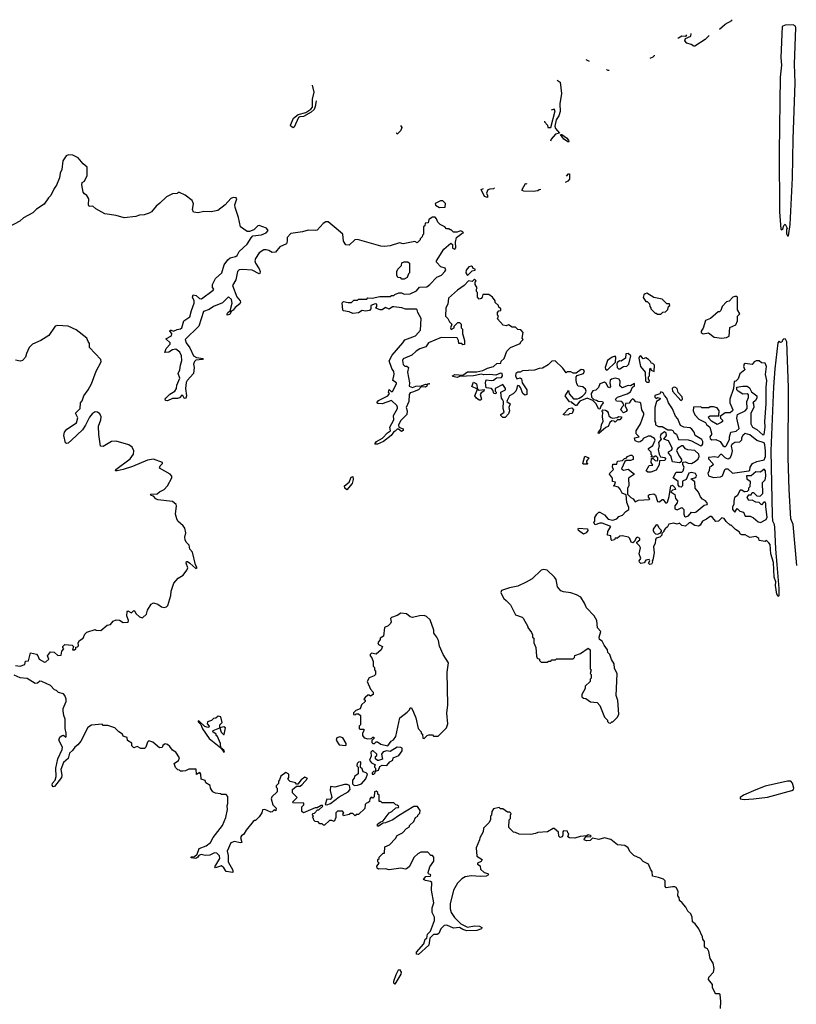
# Model space of a CAD drawing. Extents: x 2219101 to 2444320, y 201258 to 358766.
# Tile 210 of 256: x 2310352 to 2316981, y 345880 to 354284. Entities that reach past the tile are written whole.
import ezdxf

# ---------------------------------------------------------------- set-up
doc = ezdxf.new("R2010")
doc.units = 0

msp = doc.modelspace()

# ---------------------------------------------------------------- linework, layer by layer
at = {"layer": '0CON10XD'}
for points in [[(2316428.4, 354284.3), (2316426.4, 354275), (2316371.4, 354242), (2316369.6, 354240.4), (2316324.9, 354201.6)], [(2316915, 352440), (2316928.8, 352535), (2316947.5, 352935), (2316952.5, 353265), (2316971.5, 353745), (2316965.3, 353905), (2316978.1, 354215), (2316975, 354228.5), (2316955, 354241), (2316885, 354238.5), (2316859.4, 354225), (2316849.8, 353960.2), (2316853.1, 353895), (2316843.1, 353795), (2316833.5, 353155), (2316836.2, 352645), (2316850, 352495), (2316855, 352490), (2316865, 352500), (2316873, 352527), (2316885, 352540), (2316902.5, 352505), (2316897.5, 352495), (2316898.3, 352458.3), (2316905, 352440), (2316915, 352440)], [(2316043.5, 354155.5), (2316035, 354140), (2316005, 354142.5), (2315975, 354126.2), (2315969.5, 354126.8)], [(2316238.2, 354148.9), (2316203.5, 354115), (2316115, 354058.9), (2316105, 354057.1), (2316082.4, 354072.4), (2316045, 354084.5), (2316030, 354105), (2316036.1, 354123.9), (2316081.2, 354145), (2316082.8, 354167)], [(2315767, 353981.9), (2315766.7, 353975), (2315755.7, 353965), (2315729.2, 353953.7)], [(2315215.3, 353926.8), (2315197.7, 353935.6), (2315186.3, 353941.8)], [(2315382.2, 353849.6), (2315380.1, 353849.6), (2315375, 353849.5), (2315362.5, 353855), (2315360.9, 353858.4)], [(2314938.2, 353768.7), (2314965, 353750), (2314976.4, 353653.6), (2314962.5, 353565), (2314965, 353500), (2314954.6, 353465), (2314931.7, 353428.3), (2314919.1, 353375), (2314926.6, 353356.6), (2314960, 353315), (2314925, 353306.7), (2314887.5, 353265), (2314883, 353248.6)], [(2312883.1, 353593.1), (2312875, 353542.5), (2312865, 353516.7), (2312841.2, 353495), (2312775, 353458.8), (2312743.6, 353456.4), (2312730.5, 353449.5), (2312693.6, 353366.4), (2312685, 353361.2), (2312666.2, 353375), (2312662.9, 353385), (2312688.8, 353445), (2312730, 353475), (2312795, 353493.3), (2312838.3, 353521.7), (2312851.7, 353538.3), (2312851.9, 353605), (2312866.7, 353665), (2312850.3, 353724.6)], [(2314832, 353418.1), (2314831.8, 353412.1), (2314857.5, 353385), (2314860, 353365), (2314885.9, 353364.1), (2314922, 353505), (2314915, 353520), (2314888.5, 353511.2)], [(2313603.5, 353381.1), (2313612.5, 353365), (2313610, 353355), (2313601.2, 353335), (2313575, 353307.5), (2313567.2, 353319.9)], [(2315035, 353240), (2314997.5, 353265), (2314967.5, 353305), (2314978.8, 353305), (2315018.9, 353275), (2315035.5, 353255), (2315040, 353245), (2315035, 353240)], [(2313528, 351308), (2313506.1, 351373.9), (2313530, 351420), (2313622.9, 351525), (2313638.5, 351551.5), (2313731.2, 351585), (2313774.3, 351635), (2313780, 351735), (2313750, 351785), (2313745, 351806.7), (2313735, 351814), (2313645, 351813.8), (2313615, 351823.8), (2313545, 351833.3), (2313535, 351833.3), (2313505, 351812.5), (2313475, 351827.5), (2313445, 351807.5), (2313428.3, 351808.3), (2313391.7, 351821.7), (2313400, 351835), (2313400, 351855), (2313385, 351860), (2313350, 351845), (2313350, 351815), (2313337, 351803), (2313305, 351797.5), (2313275, 351802.5), (2313245, 351783.3), (2313195, 351776.7), (2313165, 351790), (2313115, 351800), (2313110, 351805), (2313103.3, 351866.7), (2313115, 351880), (2313155, 351870), (2313185, 351870), (2313205, 351890), (2313235, 351890), (2313245, 351900), (2313315, 351900), (2313325, 351910), (2313361.7, 351908.3), (2313425, 351922.5), (2313515, 351922.5), (2313525, 351930), (2313545, 351930), (2313555, 351940), (2313588.3, 351951.7), (2313611.7, 351951.7), (2313635, 351942.5), (2313685, 351943.3), (2313738.8, 351971.2), (2313765, 352000.8), (2313826, 352005), (2313854.2, 352025), (2313913.6, 352086.4), (2313952, 352105), (2313982, 352135), (2313988, 352148), (2313985, 352162.5), (2313946.1, 352176.1), (2313910, 352215), (2313910, 352225), (2313973.6, 352326.4), (2314033, 352377), (2314046.4, 352366.4), (2314047.5, 352335), (2314066.7, 352325), (2314073.6, 352336.4), (2314071.2, 352385), (2314080, 352425), (2314125, 352460), (2314140, 352465), (2314127, 352477), (2314115, 352482.5), (2314085, 352470), (2314055, 352470), (2314035, 352490), (2314025, 352490), (2314015, 352500), (2313995, 352500), (2313980, 352515), (2313940, 352535), (2313920, 352555), (2313910, 352585), (2313898.3, 352598.3), (2313875, 352600), (2313845, 352580), (2313838.3, 352551.7), (2313811.7, 352548.3), (2313810, 352525), (2313800, 352515), (2313800, 352455), (2313790, 352445), (2313788.3, 352431.7), (2313770, 352415), (2313770, 352405), (2313745, 352380), (2313725, 352390), (2313625, 352372.5), (2313595, 352380), (2313515, 352353.8), (2313465, 352348.6), (2313435, 352352), (2313235, 352408.9), (2313213.8, 352405), (2313165, 352360), (2313135, 352362.5), (2313116.7, 352395), (2313111.2, 352455), (2313052.7, 352502.7), (2312985, 352559.2), (2312965, 352560), (2312941.2, 352545), (2312891.7, 352488.3), (2312875, 352483.8), (2312815, 352487.5), (2312767.3, 352472.7), (2312665, 352459.4), (2312635.6, 352425), (2312636.5, 352393.5), (2312628.6, 352371.4), (2312573.1, 352345), (2312535, 352300.4), (2312507.3, 352297.3), (2312478.8, 352315), (2312455, 352320.6), (2312435, 352318.6), (2312396.2, 352295), (2312365, 352246), (2312360.5, 352225), (2312365.8, 352205), (2312396.6, 352156.6), (2312404.2, 352135), (2312400.7, 352119.3), (2312395, 352116.2), (2312335, 352145.3), (2312255, 352153.1), (2312225, 352148.9), (2312210, 352135), (2312197.5, 352065), (2312167.5, 352015), (2312205, 351918.8), (2312234.3, 351885), (2312237.9, 351872.1), (2312231.7, 351858.3), (2312191.3, 351828.7), (2312175.4, 351804.6), (2312156.1, 351793.9), (2312145, 351766.7), (2312123.3, 351763.3), (2312122.5, 351775), (2312130, 351785), (2312149.3, 351800.7), (2312166.5, 351865), (2312160, 351895), (2312135, 351918.6), (2312082.6, 351867.4), (2312005, 351836.5), (2311970.6, 351809.4), (2311920.6, 351795), (2311882.5, 351667.5), (2311764.4, 351555), (2311772.2, 351525), (2311804.6, 351484.6), (2311835.8, 351415), (2311861.8, 351401.8), (2311917, 351393), (2311912.5, 351385), (2311855, 351378.9), (2311843.7, 351366.4), (2311836.5, 351345), (2311841.5, 351315), (2311835.7, 351264.3), (2311781.2, 351205), (2311773.1, 351186.9), (2311766.7, 351135), (2311776.9, 351075), (2311770, 351055), (2311765, 351050), (2311755, 351053.3), (2311745, 351077.5), (2311735, 351080), (2311715, 351058), (2311698.3, 351051.7), (2311655, 351051.2), (2311615, 351030), (2311597.5, 351035), (2311593.8, 351045), (2311600, 351055), (2311635, 351087.1), (2311676.6, 351113.4), (2311691.2, 351135), (2311692.9, 351165), (2311717.8, 351225), (2311703.4, 351265), (2311720, 351295), (2311723.5, 351335), (2311735.5, 351375), (2311732.9, 351415), (2311717.8, 351447.8), (2311685, 351471.5), (2311656, 351465), (2311625, 351446.4), (2311590, 351445), (2311602.8, 351477.2), (2311637.5, 351515), (2311637.5, 351525), (2311600.8, 351559.2), (2311646.5, 351585), (2311650, 351605), (2311634.4, 351625), (2311636.7, 351633.3), (2311645, 351635.5), (2311665, 351625.6), (2311695, 351641.3), (2311725.8, 351645), (2311735.6, 351655), (2311754.3, 351715), (2311805, 351748.6), (2311817.2, 351802.8), (2311842, 351865), (2311840.8, 351885), (2311826.4, 351915), (2311833.3, 351936.7), (2311859.3, 351929.3), (2311887.5, 351905), (2311905, 351902.5), (2312002.5, 351975), (2312010, 351985), (2311998.3, 351998.3), (2311997.5, 352025), (2312023.9, 352076.1), (2312076.7, 352125), (2312097.9, 352192.1), (2312128.9, 352235), (2312148.2, 352251.8), (2312195, 352263.6), (2312207.6, 352272.4), (2312225.7, 352305), (2312295, 352366.9), (2312326.6, 352423.4), (2312341.3, 352438.7), (2312415, 352448.9), (2312455, 352466), (2312472, 352485), (2312458.8, 352505), (2312395, 352526.9), (2312384.5, 352525), (2312349.7, 352490.3), (2312315, 352477.3), (2312295, 352476.5), (2312237.5, 352517.5), (2312220.7, 352595), (2312190.9, 352680.9), (2312188.2, 352705), (2312206.4, 352755), (2312198.8, 352765), (2312175, 352767.3), (2312155, 352757.5), (2312104.6, 352705.4), (2312043.4, 352656.6), (2311985, 352644), (2311925, 352645.8), (2311875, 352636.7), (2311835, 352642.5), (2311827.5, 352665), (2311836.1, 352713.9), (2311825, 352740), (2311765, 352787.5), (2311715, 352810), (2311705, 352810), (2311695, 352800), (2311655, 352797.5), (2311605, 352773.3), (2311548.3, 352718.3), (2311517.3, 352692.7), (2311476.9, 352643.1), (2311458.1, 352631.9), (2311415, 352619.2), (2311375, 352617.1), (2311344.4, 352605.6), (2311245, 352594), (2311175, 352614.3), (2311078.3, 352628.3), (2311001.3, 352671.3), (2310975, 352694), (2310945, 352690), (2310939.4, 352705), (2310940.9, 352755), (2310925, 352784), (2310905, 352796.7), (2310893.1, 352813.1), (2310883.9, 352876.1), (2310886.4, 352893.6), (2310905, 352906.7), (2310927.5, 352955), (2310928, 353025), (2310892.5, 353055), (2310850, 353105), (2310805, 353127.5), (2310768.8, 353131.2), (2310749.1, 353120.9), (2310721.4, 353078.6), (2310712, 353005), (2310698.8, 352975), (2310691.2, 352935), (2310667.7, 352872.3), (2310645, 352843.3), (2310617.1, 352785), (2310597.1, 352765), (2310560.7, 352709.3), (2310496.4, 352666.4), (2310462.9, 352637.1), (2310385, 352591.9), (2310354.1, 352565.9), (2310215, 352491.4)], [(2315018.1, 352948.6), (2315035, 352968), (2315045, 352970), (2315045, 352924.2), (2315030, 352905), (2315009.1, 352894.3)], [(2314403.4, 352850.1), (2314395, 352840), (2314365, 352838.8), (2314349.2, 352830.8), (2314336.2, 352805), (2314346.1, 352783.9), (2314345, 352767.5), (2314318, 352775), (2314290, 352835), (2314310.8, 352844.1)], [(2314798.9, 352834.6), (2314785, 352832.5), (2314775, 352824), (2314735, 352818), (2314655, 352821.1), (2314640, 352825), (2314640, 352835), (2314670, 352885.3), (2314673.5, 352885.3), (2314679.4, 352884.6)], [(2313935, 352680), (2313985, 352683.3), (2313986.2, 352715), (2313965, 352738.8), (2313945, 352738), (2313897.5, 352715), (2313900.7, 352700.7), (2313935, 352680)], [(2313635, 352070), (2313615, 352070), (2313605, 352080), (2313580, 352085), (2313572.5, 352105), (2313572.5, 352135), (2313580, 352155), (2313610, 352185), (2313615, 352210), (2313635, 352217.5), (2313665, 352217.5), (2313680, 352205), (2313680, 352125), (2313670, 352115), (2313660, 352085), (2313635, 352070)], [(2314175, 352100), (2314215, 352140), (2314240, 352145), (2314240, 352155), (2314221.7, 352161.7), (2314217.5, 352175), (2314209.5, 352179.5), (2314185, 352175.6), (2314164, 352145), (2314161.2, 352125), (2314175, 352100)], [(2315517, 350513), (2315490, 350450), (2315505, 350440), (2315546.7, 350446.7), (2315600, 350405), (2315548.3, 350371.7), (2315550, 350305), (2315540, 350285), (2315540, 350235), (2315567.5, 350205), (2315587.5, 350195), (2315605, 350170), (2315635, 350182.5), (2315725, 350190), (2315730, 350195), (2315718.3, 350208.3), (2315720, 350225), (2315728.3, 350231.7), (2315765, 350236.7), (2315780, 350225), (2315795, 350172.5), (2315811.7, 350168.3), (2315835, 350190), (2315845, 350190), (2315865, 350160), (2315875, 350160), (2315882.5, 350167.5), (2315896.7, 350215), (2315910, 350305), (2315925, 350310), (2315945, 350290), (2315950, 350275), (2315925, 350270), (2315910, 350255), (2315943, 350233), (2315948.3, 350198.3), (2315966.7, 350176.7), (2315965, 350160), (2315942.5, 350135), (2315945, 350110), (2315965, 350100), (2316005, 350120), (2316020, 350105), (2316020, 350065), (2316027, 350047), (2316035, 350040), (2316059.5, 350050.5), (2316085, 350080), (2316115, 350077.5), (2316125, 350082.5), (2316195, 350140), (2316220, 350145), (2316222.5, 350155), (2316205, 350177.5), (2316180.7, 350190.7), (2316161.7, 350211.7), (2316145, 350252.5), (2316116.7, 350285), (2316115, 350340), (2316080, 350365), (2316115, 350372.5), (2316125, 350382.5), (2316130, 350395), (2316120.7, 350410.7), (2316085, 350420), (2316062.5, 350415), (2316039.3, 350360.7), (2316010, 350345), (2316008.8, 350305), (2315997, 350293), (2315985, 350297.5), (2315973, 350313), (2315971.7, 350341.7), (2315930, 350375), (2315955, 350422.5), (2316005, 350423.3), (2316016.1, 350433.9), (2316023.3, 350465), (2316012.5, 350485), (2316011.7, 350508.3), (2316035, 350510), (2316058.3, 350498.3), (2316085, 350497.5), (2316120, 350515), (2316142.5, 350535), (2316152.5, 350555), (2316147.5, 350575), (2316115, 350607.5), (2316053.6, 350613.6), (2316035, 350622.5), (2316015, 350647.5), (2316005, 350647.5), (2315967, 350623), (2315957.5, 350605), (2315982.5, 350555), (2316001.7, 350531.7), (2315998.3, 350511.7), (2315985, 350502.5), (2315925, 350510), (2315910.7, 350560.7), (2315890, 350585), (2315890, 350595), (2315915, 350610), (2315923.3, 350625), (2315890, 350690), (2315850, 350705), (2315872.5, 350735), (2315870, 350755), (2315855, 350767.5), (2315823.3, 350745), (2315820, 350725), (2315827.5, 350705), (2315803.3, 350675), (2315810, 350645), (2315802.5, 350615), (2315810, 350575), (2315821.7, 350551.7), (2315857, 350547), (2315867, 350533), (2315857, 350523), (2315811.7, 350518.3), (2315810, 350485), (2315785, 350440), (2315738.3, 350421.7), (2315713.6, 350423.6), (2315700, 350435), (2315725, 350480), (2315757.5, 350482.5), (2315742.5, 350505), (2315745, 350540), (2315758.3, 350538.3), (2315775, 350522.5), (2315795, 350520), (2315800, 350525), (2315800, 350545), (2315785, 350560), (2315775, 350560), (2315765, 350550), (2315745, 350550), (2315743, 350557), (2315750, 350565), (2315743, 350573), (2315741.7, 350591.7), (2315720, 350615), (2315720, 350625), (2315755, 350650), (2315776.4, 350696.4), (2315770, 350710), (2315735, 350730), (2315715, 350730), (2315675, 350710), (2315667.5, 350695), (2315649.3, 350680.7), (2315635, 350677.5), (2315605, 350690), (2315600, 350715), (2315640, 350725), (2315615, 350750), (2315613.3, 350775), (2315650, 350835), (2315680, 350915), (2315680, 350925), (2315662.5, 350955), (2315655, 351010), (2315645, 351017.5), (2315611.2, 351021.2), (2315595, 351042.5), (2315581.7, 351048.3), (2315567.5, 351035), (2315555, 351010), (2315521.7, 351008.3), (2315520, 350985), (2315537.5, 350955), (2315529.3, 350940.7), (2315505, 350930), (2315483.3, 350955), (2315495, 350980), (2315510, 350995), (2315500, 351015), (2315486.4, 351026.4), (2315445, 351027.5), (2315437.5, 351045), (2315455, 351063.3), (2315538, 351092), (2315565, 351107.5), (2315581.7, 351148.3), (2315600, 351155), (2315598.3, 351178.3), (2315565, 351160), (2315545, 351163.3), (2315495, 351143.3), (2315475, 351160), (2315477.5, 351195), (2315470, 351215), (2315435, 351224), (2315403.6, 351216.4), (2315393.3, 351206.7), (2315390, 351185), (2315395.9, 351154.1), (2315385, 351142.5), (2315375, 351147.5), (2315358.3, 351178.3), (2315345, 351190), (2315305, 351177.5), (2315293.3, 351145), (2315268.8, 351121.2), (2315244, 351116), (2315230, 351095), (2315233, 351063), (2315251.7, 351041.7), (2315275, 351037.5), (2315288.3, 351028.3), (2315327.5, 351025), (2315332.5, 351015), (2315312.5, 350985), (2315305, 350960), (2315293.6, 350963.6), (2315272.5, 351005), (2315243, 351033), (2315195, 351052.5), (2315133, 351027), (2315105, 350992.5), (2315095, 350990), (2315071.7, 351011.7), (2315065, 351020), (2315043.6, 351023.6), (2315007.5, 351075), (2315035, 351120), (2315041.7, 351091.7), (2315078.3, 351048.3), (2315113, 351047), (2315127, 351053), (2315155, 351070), (2315180, 351095), (2315186.7, 351115), (2315180.7, 351130.7), (2315160, 351150), (2315120, 351155), (2315107.5, 351175), (2315102.5, 351205), (2315102.5, 351235), (2315111.7, 351248.3), (2315165, 351263.3), (2315173.3, 351285), (2315165, 351296.7), (2315145, 351299.2), (2315101.7, 351268.3), (2315075, 351267.5), (2315055, 351277.5), (2315025, 351277.5), (2315015, 351270), (2314989.3, 351309.3), (2314923, 351373), (2314895, 351368.8), (2314862.7, 351337.3), (2314815, 351310), (2314785, 351308), (2314745.9, 351294.1), (2314645, 351286), (2314625, 351276.2), (2314604.3, 351275.7), (2314586.7, 351265), (2314584, 351245), (2314595, 351220), (2314625, 351227.5), (2314635, 351220), (2314640, 351185), (2314680, 351125), (2314680, 351085), (2314665, 351080), (2314647.5, 351095), (2314627.5, 351145), (2314615, 351160), (2314605, 351162.5), (2314597.5, 351155), (2314596.7, 351135), (2314586.7, 351115), (2314565, 351091.2), (2314533.3, 351075), (2314512.5, 351035), (2314510, 351025), (2314537.5, 351005), (2314527, 350973), (2314532.5, 350945), (2314525, 350920), (2314495, 350890), (2314475, 350890), (2314457.5, 350905), (2314460, 350915), (2314487.5, 350935), (2314480, 350965), (2314482.5, 351025), (2314472.3, 351042.3), (2314463.8, 351055), (2314460, 351105), (2314500, 351125), (2314500, 351135), (2314475, 351170), (2314410, 351135), (2314410, 351115), (2314420, 351105), (2314415, 351090), (2314400, 351095), (2314391.7, 351121.7), (2314380, 351135), (2314332.5, 351142.5), (2314327.5, 351185), (2314335, 351210), (2314376.1, 351203.9), (2314395, 351207.5), (2314423, 351227), (2314465, 351230), (2314472.5, 351245), (2314470, 351265), (2314455, 351266.7), (2314415, 351250), (2314365, 351256), (2314315, 351252.5), (2314295, 351260), (2314225, 351243.8), (2314105, 351240), (2314085, 351231.2), (2314048.3, 351238.3), (2314047.5, 351245), (2314065, 351256.2), (2314135, 351250), (2314175, 351280), (2314255, 351280), (2314305, 351290), (2314345, 351310), (2314397, 351323), (2314425, 351350), (2314458.3, 351351.7), (2314461.7, 351368.3), (2314486.7, 351393.3), (2314510, 351455), (2314540, 351485), (2314625, 351520), (2314630, 351535), (2314650, 351555), (2314640, 351565), (2314650, 351615), (2314628.3, 351638.3), (2314605, 351640), (2314585, 351660), (2314555, 351660), (2314525, 351680), (2314505, 351672.5), (2314478.3, 351678.3), (2314431.7, 351731.7), (2314440, 351755), (2314430, 351765), (2314430, 351785), (2314441.7, 351798.3), (2314458.3, 351801.7), (2314460, 351815), (2314441.7, 351831.7), (2314440, 351845), (2314411.7, 351871.7), (2314410, 351885), (2314386.4, 351916.4), (2314355, 351940), (2314305, 351940), (2314300, 351915), (2314290, 351905), (2314275, 351900), (2314260, 351915), (2314260, 351955), (2314250, 351965), (2314250, 351985), (2314257.5, 351995), (2314240, 352025), (2314240, 352045), (2314247.5, 352055), (2314235, 352070), (2314215, 352050), (2314183.3, 352056.7), (2314145.9, 352014.1), (2314087.5, 351975), (2314013, 351907), (2314007.5, 351855), (2313990, 351825), (2313987.5, 351755), (2314007.5, 351735), (2314020, 351705), (2314040, 351685), (2314030, 351655), (2314035, 351640), (2314060, 351655), (2314061.7, 351668.3), (2314091.7, 351698.3), (2314105, 351700), (2314120, 351685), (2314120, 351655), (2314131.7, 351641.7), (2314132.5, 351605), (2314150, 351545), (2314148.3, 351511.7), (2314135, 351510), (2314125, 351520), (2314101.7, 351521.7), (2314097, 351547), (2314085, 351567.5), (2313948.3, 351571.7), (2313840, 351525), (2313817.3, 351492.7), (2313767.5, 351475), (2313735, 351456.2), (2313698.9, 351421.1), (2313625, 351389.2), (2313620, 351375), (2313625, 351340), (2313638.3, 351328.3), (2313657.5, 351327.5), (2313670, 351315), (2313662.5, 351275), (2313680, 351185), (2313677.5, 351155), (2313705, 351144.2), (2313734.3, 351155.7), (2313781.7, 351158.3), (2313815, 351172.5), (2313830, 351170), (2313833, 351177), (2313845, 351180), (2313850, 351175), (2313830, 351170), (2313827.5, 351155), (2313815, 351147.5), (2313778.3, 351151.7), (2313755, 351124), (2313705, 351105.7), (2313685, 351099.2), (2313676.7, 351085), (2313674.6, 351025), (2313651.4, 350975), (2313660, 350945), (2313656.2, 350915), (2313605, 350862.9), (2313584.3, 350825), (2313587, 350807), (2313625, 350792.5), (2313625, 350777.5), (2313610.7, 350770.7), (2313585, 350790), (2313575, 350790), (2313558.3, 350771.7), (2313542.5, 350765), (2313523.4, 350736.6), (2313456.7, 350685), (2313405, 350662.5), (2313385, 350660), (2313382.5, 350665), (2313397.5, 350685), (2313448.7, 350711.3), (2313491.3, 350758.7), (2313516.1, 350773.9), (2313510, 350805), (2313545, 350870), (2313544, 350905), (2313575.7, 350965), (2313577.3, 350977.3), (2313570, 350990), (2313525, 351034.3), (2313445, 351006), (2313408.8, 351008.8), (2313400, 351015), (2313415, 351033.8), (2313493.3, 351075), (2313507.5, 351095), (2313500, 351105), (2313505, 351127.5), (2313521.7, 351111.7), (2313535, 351110), (2313567.5, 351175), (2313567.5, 351185), (2313536.7, 351205), (2313549.7, 351259.7), (2313545, 351282.5), (2313528, 351308)], [(2315825, 351770), (2315841.7, 351788.3), (2315865, 351790), (2315885, 351810), (2315890, 351835), (2315900, 351845), (2315898.3, 351858.3), (2315875, 351860), (2315835, 351897.5), (2315765, 351912.5), (2315705, 351950), (2315690, 351945), (2315680, 351935), (2315673.6, 351913.6), (2315695, 351880), (2315708.3, 351878.3), (2315728.3, 351858.3), (2315730, 351835), (2315740, 351825), (2315740, 351815), (2315775, 351780), (2315785, 351780), (2315795, 351770), (2315825, 351770)], [(2316345, 351566.7), (2316385, 351572.5), (2316407, 351583), (2316413, 351657), (2316465, 351680), (2316480, 351715), (2316480, 351755), (2316500, 351775), (2316478.3, 351808.3), (2316480, 351915), (2316471.7, 351921.7), (2316455, 351922.5), (2316440, 351915), (2316408.3, 351881.7), (2316383.6, 351876.4), (2316347.5, 351835), (2316337, 351803), (2316325, 351790), (2316315, 351790), (2316247, 351733), (2316205, 351717.5), (2316185, 351650), (2316167.5, 351625), (2316170, 351615), (2316185, 351603.3), (2316231.7, 351611.7), (2316280, 351575), (2316345, 351566.7)], [(2310315, 348772.5), (2310355, 348767.5), (2310395, 348780), (2310401.7, 348808.3), (2310427, 348813), (2310445, 348880), (2310495, 348867.5), (2310507.5, 348855), (2310517.5, 348825), (2310565, 348800), (2310575, 348803.3), (2310600, 348825), (2310590, 348855), (2310615, 348887.5), (2310647, 348887), (2310678.3, 348858.3), (2310705, 348860), (2310712.5, 348895), (2310730, 348915), (2310720, 348925), (2310720, 348935), (2310738.3, 348951.7), (2310800, 348945), (2310810, 348935), (2310802.5, 348905), (2310820, 348905), (2310830, 348915), (2310831.7, 348928.3), (2310845, 348930), (2310855, 348940), (2310852.5, 348965), (2310862.5, 348985), (2310892.5, 349005), (2310909.3, 349040.7), (2310924.1, 349055.9), (2310995, 349080), (2311005, 349072.5), (2311045, 349070), (2311100, 349115), (2311127, 349123), (2311150.7, 349149.3), (2311175, 349162.5), (2311205, 349160), (2311235, 349140), (2311277.5, 349142.5), (2311282, 349155), (2311267.8, 349195), (2311268.8, 349231.2), (2311275, 349240), (2311307.5, 349222.5), (2311325, 349242.5), (2311335, 349236.7), (2311342.5, 349215), (2311375, 349187.5), (2311401.7, 349178.3), (2311435, 349210), (2311442.5, 349245), (2311473.6, 349296.4), (2311495, 349307.5), (2311530, 349295), (2311563, 349273), (2311585, 349267.5), (2311605, 349272.5), (2311617.5, 349285), (2311641.7, 349368.3), (2311643.6, 349406.4), (2311667.5, 349475), (2311703.6, 349516.4), (2311746.4, 349543.6), (2311780, 349585), (2311786.7, 349605), (2311772.5, 349645), (2311775, 349660), (2311785, 349660), (2311805, 349646), (2311855, 349601.2), (2311868, 349605), (2311852.5, 349632.5), (2311828, 349738), (2311805.7, 349765), (2311799.4, 349799.4), (2311773.5, 349825), (2311764.5, 349845), (2311761.3, 349868.7), (2311769.2, 349905), (2311760.8, 349945), (2311748.6, 349965), (2311702.9, 350005), (2311693.6, 350023.6), (2311681.9, 350065), (2311691.9, 350135), (2311686.6, 350146.6), (2311655, 350171.4), (2311531.2, 350185), (2311514, 350195), (2311495, 350217.5), (2311475, 350222), (2311467.5, 350235), (2311525, 350237.1), (2311545.4, 350254.6), (2311585, 350274.4), (2311613.3, 350305), (2311651.2, 350375), (2311649.5, 350389.5), (2311636.2, 350405), (2311546.7, 350455), (2311550, 350475), (2311570, 350495), (2311570, 350505), (2311495, 350532.9), (2311442.9, 350525), (2311315, 350470.5), (2311235, 350444.1), (2311185, 350432.7), (2311170, 350435), (2311173.3, 350445), (2311295.6, 350535), (2311322.5, 350575), (2311327.5, 350605), (2311310.8, 350635), (2311285, 350655.6), (2311175, 350687.5), (2311135, 350683.8), (2311065, 350642.5), (2311042.5, 350645), (2311026.2, 350745), (2311023.8, 350815), (2311045, 350870), (2311048, 350895), (2311035, 350920), (2311015, 350933.3), (2310995, 350936.7), (2310970.5, 350919.5), (2310947.7, 350892.3), (2310915, 350822.5), (2310887.3, 350782.7), (2310794, 350695), (2310765, 350670), (2310755, 350666), (2310741.7, 350671.7), (2310730, 350735), (2310734, 350765), (2310755, 350790), (2310836.7, 350843.3), (2310848.1, 350885), (2310828.9, 350925), (2310868.8, 350965), (2310872.5, 351015), (2310885, 351030), (2310898.8, 351075), (2310937.5, 351125), (2310964, 351175), (2311006, 351285), (2311048.6, 351365), (2311045.6, 351385), (2310946.7, 351485), (2310949.3, 351519.3), (2310936.4, 351536.4), (2310926.6, 351566.6), (2310835, 351638.1), (2310765, 351668.5), (2310675, 351672.9), (2310655, 351667.5), (2310601.1, 351588.9), (2310533.6, 351546.4), (2310460.8, 351515), (2310432, 351485), (2310411.2, 351435), (2310401.2, 351405), (2310375, 351376.2), (2310355, 351370), (2310315, 351378.8)], [(2316984.7, 349624.7), (2316952.5, 349975), (2316934.3, 350025), (2316920.2, 350275), (2316911.9, 350545), (2316915.3, 351145), (2316900, 351535), (2316888.3, 351558.3), (2316875, 351560), (2316861.7, 351548.3), (2316858.3, 351531.7), (2316845, 351530), (2316835, 351540), (2316824, 351526), (2316796.9, 351305), (2316785, 351150), (2316762.2, 350605), (2316773.6, 350053.6), (2316777.3, 350007.3), (2316789.7, 349985), (2316795.7, 349955), (2316801.8, 349765), (2316815.7, 349635), (2316831.5, 349428.5), (2316833, 349367), (2316825, 349360), (2316815, 349380), (2316804.2, 349454.2), (2316805.8, 349485), (2316792.5, 349525), (2316785, 349650), (2316763.9, 349723.9), (2316756.2, 349805), (2316745, 349820), (2316725, 349840), (2316715, 349830), (2316665, 349840), (2316660, 349855), (2316635, 349872.5), (2316585, 349863.8), (2316545, 349887.5), (2316515, 349887.5), (2316503.3, 349893.3), (2316493, 349913), (2316461.7, 349931.7), (2316425, 349970), (2316415, 349970), (2316380.8, 350000.8), (2316365, 350027.5), (2316345, 350032.5), (2316317, 350003), (2316295, 350000), (2316266.4, 350036.4), (2316255, 350042.5), (2316245, 350042.5), (2316215, 350020), (2316180, 350005), (2316159.3, 349970.7), (2316145, 349962.5), (2316115, 349967.5), (2316075, 349992.5), (2316065, 349990), (2316035, 349960), (2316005, 349967.5), (2315985, 349987.5), (2315965, 349977.5), (2315935, 349987.5), (2315891.7, 349978.3), (2315880, 349955), (2315860.7, 349939.3), (2315850, 349925), (2315850, 349915), (2315831.7, 349898.3), (2315832.5, 349885), (2315815, 349867.5), (2315785, 349857.5), (2315777.5, 349845), (2315776.7, 349815), (2315762.5, 349785), (2315766.7, 349735), (2315756.7, 349675), (2315750, 349665), (2315752.5, 349655), (2315745, 349637.5), (2315730, 349635), (2315720, 349645), (2315730, 349665), (2315725, 349677.5), (2315695, 349670), (2315681.7, 349648.3), (2315655, 349642.5), (2315642.5, 349655), (2315640, 349665), (2315652.5, 349685), (2315640, 349725), (2315650, 349775), (2315643.6, 349793.6), (2315620, 349815), (2315620, 349825), (2315646.4, 349843.6), (2315646.4, 349856.4), (2315625, 349867.5), (2315615, 349862.5), (2315598.3, 349831.7), (2315585, 349820), (2315570, 349825), (2315560, 349855), (2315548.3, 349868.3), (2315495, 349880), (2315473.3, 349876.7), (2315455, 349860), (2315435, 349860), (2315430, 349845), (2315405, 349840), (2315400, 349845), (2315398.3, 349878.3), (2315370, 349885), (2315372.5, 349915), (2315398.3, 349958.3), (2315325, 349987.5), (2315303.6, 349986.4), (2315265, 349972.5), (2315253.3, 349993.3), (2315260, 350005), (2315262.5, 350035), (2315277.5, 350065), (2315295, 350080), (2315305, 350080), (2315345, 350056.7), (2315375, 350020), (2315415, 350012.5), (2315450, 350025), (2315465, 350042.5), (2315496, 350054), (2315525, 350087.5), (2315552.5, 350105), (2315551.7, 350121.7), (2315533.6, 350163.6), (2315528.3, 350228.3), (2315495, 350242.5), (2315478.3, 350278.3), (2315463.6, 350293.6), (2315420, 350305), (2315428.3, 350311.7), (2315437, 350337), (2315411.7, 350341.7), (2315411.7, 350371.7), (2315387.5, 350405), (2315390, 350415), (2315420, 350445), (2315412.5, 350465), (2315415, 350490), (2315448.3, 350491.7), (2315455, 350517.5), (2315497, 350523), (2315515, 350540), (2315528.3, 350541.7), (2315540, 350555), (2315565, 350566.7), (2315577, 350567), (2315587, 350557), (2315588.3, 350531.7), (2315565, 350522.5), (2315528.3, 350521.7), (2315517, 350513)], [(2315365, 351292.5), (2315438.3, 351361.7), (2315440, 351405), (2315435, 351412.5), (2315410, 351405), (2315370, 351375), (2315350, 351315), (2315351.2, 351301.2), (2315365, 351292.5)], [(2315475, 351303.8), (2315505, 351323.3), (2315535, 351327.5), (2315552.5, 351345), (2315567.5, 351415), (2315546, 351436), (2315525, 351432.5), (2315522.5, 351395), (2315485, 351370), (2315475, 351372.5), (2315451.7, 351358.3), (2315447.5, 351345), (2315452.5, 351315), (2315464, 351304), (2315475, 351303.8)], [(2315725, 351190), (2315727.5, 351205), (2315720, 351215), (2315720, 351235), (2315727.5, 351245), (2315730, 351305), (2315735, 351310), (2315741.7, 351291.7), (2315768.3, 351281.7), (2315770, 351335), (2315755, 351350), (2315741.7, 351351.7), (2315740, 351365), (2315720, 351385), (2315695, 351396.7), (2315675, 351390), (2315653.6, 351416.4), (2315641.7, 351408.3), (2315636.7, 351395), (2315650, 351325), (2315690, 351275), (2315693, 351203), (2315705, 351190), (2315725, 351190)], [(2316375, 350640), (2316385, 350650), (2316410, 350705), (2316410, 350725), (2316422.5, 350765), (2316468, 350772), (2316493.3, 350795), (2316473.9, 350883.9), (2316477.5, 350915), (2316544.2, 350945.8), (2316560, 350965), (2316557.5, 351025), (2316571.7, 351058.3), (2316571.7, 351081.7), (2316561.7, 351091.7), (2316525, 351087.5), (2316483.3, 351115), (2316472.5, 351125), (2316473, 351147), (2316525, 351156.7), (2316560, 351155), (2316581.7, 351141.7), (2316598.8, 351108.8), (2316642.5, 351075), (2316642.5, 351055), (2316632.5, 351035), (2316610, 351015), (2316616.7, 351006.7), (2316617.5, 350975), (2316592.5, 350925), (2316593.6, 350833.6), (2316607, 350807), (2316645, 350786.7), (2316695, 350740), (2316706.4, 350743.6), (2316716.2, 350805), (2316713.1, 350855), (2316724.4, 351005), (2316722.2, 351145), (2316727.8, 351205), (2316717.8, 351255), (2316726.2, 351325), (2316715, 351352.5), (2316685, 351356.7), (2316665, 351372.5), (2316637, 351373), (2316620, 351365), (2316605, 351340), (2316545, 351348.8), (2316536.1, 351343.9), (2316531.2, 351325), (2316540, 351295), (2316499.3, 351260.7), (2316485, 351220), (2316465, 351200), (2316450, 351195), (2316443.3, 351135), (2316412.5, 351045), (2316414, 351015), (2316440, 350955), (2316437.5, 350945), (2316415, 350927.5), (2316372.3, 350927.7), (2316331.7, 350898.3), (2316333, 350883), (2316350, 350865), (2316350, 350855), (2316340, 350845), (2316305, 350830), (2316257, 350857), (2316233, 350883), (2316232.5, 350895), (2316245, 350902.5), (2316318.3, 350901.7), (2316323.3, 350945), (2316305, 350972.5), (2316275, 350980), (2316245, 350980), (2316235, 350970), (2316175, 350970), (2316165, 350980), (2316103, 350977), (2316101.2, 350945), (2316115, 350912.5), (2316147.5, 350875), (2316206.7, 350846.7), (2316215, 350830), (2316242.5, 350805), (2316257.5, 350755), (2316257, 350743), (2316242.5, 350725), (2316245, 350710), (2316258.3, 350698.3), (2316295, 350700), (2316330, 350685), (2316355, 350650), (2316365, 350640), (2316375, 350640)], [(2314285, 351037.5), (2314275, 351037.5), (2314252.5, 351055), (2314237.5, 351075), (2314260, 351130), (2314212.5, 351152.5), (2314225, 351190), (2314250, 351175), (2314260, 351130), (2314275, 351122.5), (2314317.5, 351127.5), (2314312.5, 351115), (2314290.7, 351099.3), (2314283.6, 351086.4), (2314292.5, 351045), (2314285, 351037.5)], [(2315995, 351033.8), (2316008.8, 351045), (2316006.2, 351065), (2315973, 351103), (2315963.3, 351135), (2315945, 351148.8), (2315930, 351145), (2315922.5, 351135), (2315923.9, 351113.9), (2315995, 351033.8)], [(2316165, 350647.5), (2316175, 350650), (2316182.5, 350665), (2316182.5, 350685), (2316175, 350700), (2316117.5, 350735), (2316110, 350765), (2316089.3, 350789.3), (2316075, 350800), (2316020, 350805), (2315991.7, 350821.7), (2315968.3, 350878.3), (2315949.3, 350899.3), (2315923.6, 350963.6), (2315890, 351015), (2315876.7, 351055), (2315856.4, 351076.4), (2315845, 351100), (2315825, 351106.7), (2315815, 351090), (2315773.6, 351076.4), (2315773, 351063), (2315785, 351050), (2315795, 351060), (2315820, 351055), (2315815, 351042.5), (2315787.5, 351025), (2315772.5, 350975), (2315772.5, 350855), (2315780, 350845), (2315780, 350825), (2315805, 350812.5), (2315835, 350812.5), (2315883, 350783), (2315913, 350783), (2315927, 350777), (2315935, 350760), (2315957, 350747), (2315975, 350700), (2316057.5, 350697.5), (2316085, 350690), (2316165, 350647.5)], [(2315005, 350907.5), (2314990, 350915), (2315040, 350965), (2315065, 350970), (2315080, 350955), (2315068.3, 350921.7), (2315045, 350920), (2315035, 350912.5), (2315005, 350907.5)], [(2315295, 350752.5), (2315290, 350755), (2315292.5, 350765), (2315311.7, 350788.3), (2315317.5, 350825), (2315333, 350857), (2315326.7, 350895), (2315330, 350935), (2315320, 350945), (2315330, 350955), (2315351.7, 350951.7), (2315365, 350942.5), (2315375, 350930), (2315381.7, 350901.7), (2315397.5, 350887.5), (2315415, 350882.5), (2315451.7, 350888.3), (2315465, 350896.7), (2315490, 350895), (2315490, 350885), (2315475, 350870), (2315455, 350870), (2315435, 350850), (2315427, 350857), (2315405, 350860), (2315390, 350845), (2315375, 350812.5), (2315355, 350802.5), (2315295, 350752.5)], [(2316275, 350376.7), (2316335, 350382.5), (2316350, 350390), (2316370, 350445), (2316378.3, 350451.7), (2316395, 350450), (2316435, 350413.3), (2316576.4, 350433.6), (2316585, 350440), (2316587.5, 350465), (2316607.5, 350495), (2316645, 350513.3), (2316705, 350528.8), (2316716.4, 350555), (2316717.9, 350605), (2316712.9, 350655), (2316705, 350673.8), (2316645, 350693.3), (2316585, 350740), (2316545, 350753.3), (2316523.9, 350736.1), (2316512.5, 350715), (2316512.5, 350695), (2316495, 350677.5), (2316455, 350674.2), (2316430.8, 350659.2), (2316425.9, 350644.1), (2316433.3, 350605), (2316428, 350575), (2316415.7, 350544.3), (2316405, 350536.7), (2316395, 350532.5), (2316373.3, 350543.3), (2316345, 350572.5), (2316335, 350572.5), (2316311.7, 350548.3), (2316285, 350552.5), (2316231.7, 350548.3), (2316232.5, 350535), (2316265, 350500), (2316270, 350485), (2316255, 350470), (2316240, 350465), (2316237.5, 350435), (2316226.7, 350415), (2316231.7, 350391.7), (2316275, 350376.7)], [(2315195, 350490), (2315165, 350490), (2315160, 350495), (2315175, 350560), (2315210, 350545), (2315190, 350515), (2315190, 350505), (2315200, 350495), (2315195, 350490)], [(2313145, 350272.2), (2313126.9, 350285), (2313124.4, 350305.6), (2313163.8, 350336.2), (2313181.8, 350378.2), (2313195, 350386), (2313198.5, 350358.5), (2313190, 350325), (2313145, 350272.2)], [(2316675, 349993.8), (2316723, 350017), (2316731.2, 350038.8), (2316720, 350125), (2316722, 350155), (2316715, 350166.7), (2316703.8, 350166.2), (2316685, 350142.5), (2316665, 350162.5), (2316635, 350167.5), (2316605, 350182.5), (2316575, 350180), (2316562.5, 350205), (2316575, 350230), (2316595, 350230), (2316605, 350250), (2316615, 350250), (2316645, 350220), (2316665, 350217.5), (2316675, 350220), (2316695, 350240), (2316692.5, 350335), (2316715, 350357.5), (2316720.9, 350389.1), (2316718.6, 350435), (2316705, 350446.7), (2316675, 350423.3), (2316633.9, 350426.1), (2316595, 350390), (2316555, 350390), (2316557.5, 350365), (2316586.1, 350346.1), (2316583, 350297), (2316572.5, 350285), (2316571.7, 350268.3), (2316562.5, 350257.5), (2316545, 350253.8), (2316535, 350254), (2316515, 350270), (2316502.3, 350267.7), (2316475, 350220), (2316454.1, 350205.9), (2316446.7, 350175), (2316447.5, 350145), (2316437.5, 350125), (2316437.5, 350105), (2316455, 350080), (2316475, 350112.5), (2316499.2, 350089.2), (2316529.5, 350079.5), (2316545, 350047.5), (2316585.9, 350045.9), (2316615, 350032.5), (2316655, 349998), (2316675, 349993.8)], [(2315795, 349892.5), (2315818.3, 349901.7), (2315830, 349915), (2315830, 349925), (2315810, 349945), (2315799.3, 349969.3), (2315785, 349972.5), (2315760, 349935), (2315760, 349925), (2315765, 349910), (2315780, 349895), (2315795, 349892.5)], [(2315165, 349893.3), (2315122.5, 349925), (2315117.5, 349935), (2315122.5, 349945), (2315198.3, 349938.3), (2315200, 349925), (2315187.5, 349905), (2315165, 349893.3)], [(2315395, 348280), (2315405, 348290), (2315415, 348290), (2315455, 348330), (2315467, 348357), (2315457, 348473), (2315442.5, 348515), (2315451.7, 348701.7), (2315428.3, 348748.3), (2315427.5, 348785), (2315403, 348823), (2315390, 348865), (2315373, 348883), (2315370, 348905), (2315340, 348945), (2315325, 348980), (2315300, 348995), (2315297.5, 349015), (2315311.7, 349061.7), (2315283, 349093), (2315277.5, 349155), (2315256.4, 349196.4), (2315190, 349265), (2315174.2, 349305), (2315140.8, 349355), (2315105, 349376.5), (2315055, 349391.9), (2314995, 349399.5), (2314970.3, 349410.3), (2314943.3, 349443.3), (2314930, 349505), (2314918.1, 349525), (2314855, 349585.5), (2314825, 349592.2), (2314804.2, 349585), (2314726.9, 349513.1), (2314676.2, 349483.8), (2314605, 349450), (2314532.5, 349435), (2314465, 349412.5), (2314457.5, 349395), (2314466.2, 349375), (2314483.3, 349345), (2314505, 349326.7), (2314540.5, 349290.5), (2314584.1, 349204.1), (2314640, 349185), (2314650, 349175), (2314690, 349105), (2314690, 349095), (2314720, 349055), (2314730, 349035), (2314730, 349015), (2314740, 349005), (2314740, 348965), (2314757.5, 348925), (2314763, 348853), (2314770, 348835), (2314790, 348825), (2314790, 348815), (2314801.7, 348801.7), (2314855, 348800), (2314865, 348810), (2314885, 348810), (2314895, 348820), (2314925, 348820), (2314935, 348830), (2315075, 348830), (2315088.3, 348841.7), (2315091.7, 348858.3), (2315140, 348875), (2315205, 348920), (2315220, 348905), (2315220, 348745), (2315230, 348735), (2315220, 348705), (2315230, 348695), (2315230, 348665), (2315220, 348655), (2315220, 348635), (2315180, 348595), (2315180, 348575), (2315150, 348525), (2315150, 348505), (2315163, 348493), (2315185, 348490), (2315225, 348462.5), (2315280, 348455), (2315305, 348430), (2315345, 348330), (2315370, 348305), (2315370, 348295), (2315381.7, 348281.7), (2315395, 348280)], [(2313495, 348087.5), (2313524.1, 348125.9), (2313543.3, 348136.7), (2313563.6, 348166.4), (2313596.2, 348325), (2313660, 348375), (2313680, 348395), (2313685, 348410), (2313695, 348410), (2313712.5, 348375), (2313732.5, 348325), (2313753, 348233), (2313780, 348205), (2313780, 348195), (2313790, 348185), (2313791.7, 348151.7), (2313805, 348150), (2313830, 348175), (2313845, 348180), (2313875, 348180), (2313885, 348170), (2313925, 348170), (2313995, 348240), (2314007.5, 348275), (2313996.7, 348365), (2314007.5, 348435), (2314000, 348715), (2314012.5, 348795), (2313966.1, 348866.1), (2313936.1, 348936.1), (2313926.2, 348985), (2313913.3, 349015), (2313886.7, 349046.7), (2313886.2, 349075), (2313855, 349162.5), (2313825, 349190), (2313805, 349200), (2313765, 349196.7), (2313705, 349181.2), (2313685, 349186.7), (2313655, 349212.5), (2313605, 349217.5), (2313575, 349200), (2313525, 349182.5), (2313517, 349173), (2313522.5, 349145), (2313518.3, 349131.7), (2313498.3, 349111.7), (2313466.7, 349095), (2313457, 349023), (2313430, 349005), (2313430, 348995), (2313410, 348965), (2313415, 348950), (2313450, 348935), (2313437.5, 348905), (2313395, 348870), (2313355, 348877.5), (2313342.5, 348865), (2313342.5, 348855), (2313357, 348837), (2313370, 348805), (2313370, 348765), (2313380, 348755), (2313380, 348735), (2313390, 348725), (2313390, 348695), (2313376.7, 348683.3), (2313335, 348667.5), (2313318.8, 348635), (2313345, 348570), (2313370, 348545), (2313370, 348525), (2313345, 348510), (2313335, 348520), (2313325, 348520), (2313300.7, 348499.3), (2313290, 348485), (2313300, 348475), (2313300, 348465), (2313270, 348435), (2313258.3, 348401.7), (2313221.7, 348388.3), (2313201.7, 348368.3), (2313200, 348355), (2313215, 348350), (2313225, 348360), (2313245, 348360), (2313260, 348345), (2313260, 348265), (2313250, 348255), (2313250, 348235), (2313255, 348230), (2313288.3, 348228.3), (2313290, 348215), (2313277.5, 348195), (2313276.7, 348175), (2313293.3, 348155), (2313325, 348146), (2313355, 348150), (2313365, 348160), (2313375, 348160), (2313378.3, 348151.7), (2313358.3, 348131.7), (2313357.5, 348115), (2313365, 348107.5), (2313380, 348105), (2313395, 348120), (2313405, 348120), (2313435, 348100), (2313495, 348087.5)], [(2310685.8, 348135), (2310695, 348161.2), (2310715, 348173.8), (2310725, 348177.5), (2310745, 348160), (2310750, 348165), (2310750, 348195), (2310740, 348235), (2310740, 348315), (2310727.5, 348345), (2310722.5, 348385), (2310722.5, 348405), (2310747.5, 348465), (2310747.5, 348485), (2310736.7, 348516.7), (2310725, 348530), (2310683, 348543), (2310665, 348560), (2310650, 348565), (2310615, 348602.5), (2310540, 348635), (2310523, 348637), (2310505, 348620), (2310485, 348617.5), (2310415, 348660), (2310355, 348667.5), (2310305, 348690)], [(2316332.5, 345845), (2316337.5, 345905), (2316330, 345965), (2316325, 345970), (2316295, 345970), (2316285, 345980), (2316266.7, 346025), (2316265, 346050), (2316232.5, 346092.5), (2316235, 346112.5), (2316273.3, 346155), (2316280, 346185), (2316271.7, 346231.7), (2316245, 346270), (2316235, 346330), (2316223, 346353), (2316205, 346362.5), (2316197.5, 346375), (2316196.7, 346415), (2316183.3, 346435), (2316180, 346455), (2316147.5, 346525), (2316116.4, 346566.4), (2316093.3, 346585), (2316093.1, 346625), (2316081.5, 346651.5), (2316055, 346676.2), (2316038.1, 346708.1), (2316005.9, 346745.9), (2315983.3, 346765), (2315981.7, 346791.7), (2315970, 346805), (2315972.5, 346845), (2315956.4, 346876.4), (2315945, 346883.3), (2315925, 346883.8), (2315870, 346875), (2315862.5, 346885), (2315860, 346935), (2315847, 346947), (2315805, 346962.5), (2315753.6, 346973.6), (2315750, 347015), (2315738.3, 347028.3), (2315720, 347075), (2315675, 347100), (2315650, 347125), (2315595, 347150), (2315560, 347185), (2315546.4, 347216.4), (2315517, 347237), (2315455, 347240), (2315398.3, 347288.3), (2315345, 347300), (2315295, 347286), (2315242.5, 347297.5), (2315221.7, 347278.3), (2315190, 347275), (2315170, 347285), (2315173.6, 347296.4), (2315188.3, 347311.7), (2315225, 347310), (2315230, 347315), (2315225, 347320), (2315205, 347326.7), (2315191.7, 347318.3), (2315135, 347313.3), (2315090.7, 347299.3), (2315045, 347302.5), (2315030, 347310), (2315040, 347335), (2315030, 347345), (2315028.3, 347358.3), (2314995, 347360), (2314988.3, 347351.7), (2314988.8, 347325), (2314981.2, 347308.8), (2314965, 347303.8), (2314953.8, 347315), (2314950, 347350), (2314915, 347380), (2314905, 347380), (2314857, 347353), (2314775, 347347.5), (2314755, 347337.5), (2314715, 347330), (2314615, 347332.5), (2314585, 347347.5), (2314568.3, 347348.3), (2314528.3, 347388.3), (2314530, 347455), (2314540, 347465), (2314540, 347495), (2314548.3, 347508.3), (2314535, 347520), (2314515, 347520), (2314475, 347550), (2314455, 347550), (2314445, 347560), (2314395, 347550), (2314383, 347527), (2314380, 347495), (2314370, 347485), (2314370, 347455), (2314355, 347430), (2314310, 347385), (2314307, 347353), (2314278.3, 347301.7), (2314277.5, 347285), (2314247.5, 347215), (2314253.9, 347143.9), (2314298.8, 347115), (2314290.5, 347099.5), (2314260, 347085), (2314260, 347075), (2314282.5, 347062.5), (2314286.2, 347035), (2314315.8, 347005.8), (2314346.5, 346996.5), (2314353.8, 346985), (2314335, 346974), (2314285, 346970), (2314205, 346976.7), (2314155, 346967.5), (2314125, 346952.5), (2314090, 346915), (2314056.1, 346853.9), (2314027, 346737), (2314026.2, 346695), (2314034.1, 346664.1), (2314062.3, 346622.3), (2314117, 346567), (2314175, 346540), (2314235, 346550.8), (2314276.8, 346546.8), (2314296.7, 346535), (2314293.8, 346525), (2314255, 346511.4), (2314168.3, 346508.3), (2314135, 346517.5), (2314106.4, 346536.4), (2314055, 346530), (2313997.1, 346557.1), (2313975, 346553.1), (2313946.7, 346525), (2313930.8, 346485), (2313915, 346477.1), (2313884.3, 346475.7), (2313853.3, 346445), (2313843.3, 346385), (2313756.2, 346305), (2313738.8, 346308.8), (2313740, 346325), (2313801.2, 346395), (2313813.9, 346436.1), (2313827.5, 346445), (2313832.3, 346477.7), (2313857.5, 346505), (2313892.5, 346595), (2313892.5, 346625), (2313872.5, 346665), (2313872.5, 346705), (2313887.5, 346745), (2313867.5, 346855), (2313869.3, 346919.3), (2313859.5, 346929.5), (2313815.7, 346935.7), (2313797.5, 346945), (2313818.3, 346971.7), (2313857.5, 346975), (2313860, 346985), (2313840, 346995), (2313837.5, 347005), (2313852.5, 347055), (2313887, 347103), (2313887, 347137), (2313875, 347150), (2313861.7, 347151.7), (2313835, 347180), (2313775, 347180), (2313750, 347165), (2313720, 347135), (2313676.1, 347053.9), (2313655, 347036.7), (2313645, 347033.3), (2313605, 347042.5), (2313505, 347027.5), (2313475, 347037.5), (2313415, 347033.8), (2313402.3, 347042.3), (2313400, 347060), (2313420, 347085), (2313410, 347095), (2313410, 347115), (2313420, 347125), (2313420, 347135), (2313455, 347170), (2313465, 347170), (2313470, 347225), (2313508.3, 347241.7), (2313560, 347295), (2313575, 347320), (2313620, 347345), (2313655, 347380), (2313680, 347395), (2313680, 347405), (2313715, 347440), (2313730, 347475), (2313750, 347485), (2313750, 347495), (2313767, 347513), (2313770, 347535), (2313748.3, 347568.3), (2313715, 347567.5), (2313585, 347490), (2313536.1, 347453.9), (2313475, 347428.8), (2313455, 347427.5), (2313415, 347400), (2313405, 347400), (2313405, 347416.7), (2313427.5, 347435), (2313454, 347446), (2313506.4, 347513.6), (2313527.5, 347525), (2313561.7, 347558.3), (2313585, 347560), (2313588.3, 347568.3), (2313575, 347580), (2313561.7, 347581.7), (2313545, 347600), (2313445, 347600), (2313435, 347610), (2313421.7, 347611.7), (2313420, 347665), (2313410, 347675), (2313408.3, 347688.3), (2313395, 347700), (2313380, 347695), (2313378.3, 347651.7), (2313365, 347640), (2313351.7, 347648.3), (2313340, 347635), (2313338.3, 347611.7), (2313325, 347600), (2313311.7, 347598.3), (2313300, 347585), (2313298.3, 347551.7), (2313245, 347500), (2313225, 347500), (2313215, 347490), (2313195, 347510), (2313175, 347510), (2313165, 347500), (2313115, 347490), (2313110, 347505), (2313120, 347515), (2313108.3, 347528.3), (2313065, 347530), (2313050, 347515), (2313050, 347475), (2313035, 347440), (2313015, 347450), (2312995, 347450), (2312955, 347410), (2312945, 347410), (2312935, 347420), (2312915, 347420), (2312898.3, 347438.3), (2312875, 347440), (2312861.7, 347451.7), (2312860, 347465), (2312850, 347475), (2312860, 347485), (2312850, 347495), (2312855, 347510), (2312868.3, 347511.7), (2312895, 347540), (2312905, 347540), (2312938.3, 347571.7), (2312937.5, 347577.5), (2312925, 347577.5), (2312891.7, 347558.3), (2312873.6, 347556.4), (2312775, 347513.3), (2312760, 347525), (2312760, 347565), (2312778.3, 347581.7), (2312778.3, 347598.3), (2312685, 347600), (2312680, 347605), (2312720, 347645), (2312680, 347685), (2312680, 347715), (2312715, 347742.5), (2312745, 347743.3), (2312762.5, 347755), (2312808.3, 347808.3), (2312785, 347820), (2312753.3, 347796.7), (2312725, 347760), (2312715, 347760), (2312705, 347770), (2312661.7, 347781.7), (2312641.7, 347801.7), (2312650, 347815), (2312650, 347845), (2312625, 347860), (2312581.7, 347828.3), (2312570, 347795), (2312560, 347785), (2312560, 347765), (2312540, 347745), (2312540, 347735), (2312550, 347725), (2312550, 347695), (2312505, 347650), (2312497.5, 347635), (2312513, 347583), (2312540, 347555), (2312538.3, 347531.7), (2312525, 347540), (2312508.3, 347521.7), (2312495, 347520), (2312445, 347542.5), (2312425, 347540), (2312420, 347515), (2312395, 347480), (2312365, 347450), (2312355, 347450), (2312345, 347440), (2312283.9, 347366.1), (2312265, 347332.5), (2312245, 347317.5), (2312237.5, 347305), (2312249.2, 347260.8), (2312235, 347257.5), (2312185, 347271.2), (2312155, 347258.8), (2312121.7, 347188.3), (2312130.7, 347150.7), (2312131.2, 347095), (2312170, 347025), (2312170, 347005), (2312115, 347012.5), (2312095.8, 347045.8), (2312075, 347062.5), (2312022.5, 347045), (2312017.5, 347055), (2312060, 347125), (2312056.8, 347146.8), (2312035, 347170.8), (2312015, 347172.5), (2311975, 347154.2), (2311935, 347150.8), (2311900.7, 347159.3), (2311880, 347150), (2311872.5, 347135), (2311855, 347123.8), (2311815, 347130), (2311815, 347140), (2311845, 347142.5), (2311868.3, 347161.7), (2311885, 347210), (2311945, 347232.5), (2311979.3, 347260.7), (2312002.5, 347305), (2312082.5, 347405), (2312112.5, 347475), (2312126.4, 347543.6), (2312122.5, 347575), (2312130, 347595), (2312130, 347655), (2312115, 347670), (2312075, 347670), (2312067, 347677), (2312023, 347683), (2312000, 347695), (2311980, 347725), (2311978.3, 347748.3), (2311941.7, 347771.7), (2311935, 347790), (2311901.7, 347801.7), (2311897.5, 347845), (2311888.3, 347858.3), (2311861.7, 347841.7), (2311858.3, 347888.3), (2311795, 347887.5), (2311767, 347873), (2311745, 347870), (2311725, 347870), (2311715, 347880), (2311701.7, 347881.7), (2311681.7, 347901.7), (2311670, 347935), (2311708, 347962), (2311717, 347983), (2311685, 348033.3), (2311655, 348050), (2311635, 348080), (2311615, 348096.7), (2311595, 348102.5), (2311575, 348090), (2311568.3, 348071.7), (2311545, 348070), (2311488.3, 348118.3), (2311455, 348130), (2311443, 348117), (2311430, 348075), (2311417, 348063), (2311385, 348062.5), (2311355, 348080), (2311325, 348070), (2311310, 348085), (2311308.3, 348108.3), (2311273, 348133), (2311268.3, 348158.3), (2311235, 348170), (2311230, 348185), (2311197.5, 348205), (2311165, 348240), (2311105, 348260), (2311065, 348260), (2311055, 348270), (2310965, 348263.3), (2310935, 348243.3), (2310873.6, 348126.4), (2310848.8, 348095), (2310823.3, 348075), (2310804, 348046), (2310776.7, 348025), (2310765, 347977.5), (2310725, 347943.3), (2310701.9, 347885), (2310712.5, 347835), (2310710, 347815), (2310649.5, 347740.5), (2310637, 347737), (2310630.5, 347750.5), (2310632.7, 347767.3), (2310655.8, 347794.2), (2310664.3, 347825), (2310659.2, 347895), (2310677.1, 347975), (2310714.2, 348055), (2310717.5, 348075), (2310685.8, 348135)], [(2312095, 348032.5), (2312100, 348035), (2312095, 348050), (2312070, 348070), (2312067, 348107), (2312040, 348165), (2312030, 348175), (2312030, 348185), (2312000, 348205), (2312003, 348217), (2312060, 348240), (2312073, 348203), (2312091.7, 348181.7), (2312098.3, 348181.7), (2312110, 348240), (2312095, 348247.5), (2312060, 348240), (2312060, 348265), (2312080, 348285), (2312070, 348335), (2312045, 348340), (2312027, 348323), (2312005, 348320), (2311988.3, 348301.7), (2311955, 348292.5), (2311952.5, 348275), (2311970, 348255), (2311967.5, 348245), (2311958.3, 348241.7), (2311931.7, 348251.7), (2311885, 348297.5), (2311875, 348300), (2311875, 348290), (2311898.3, 348268.3), (2311911.7, 348231.7), (2311970, 348150), (2312070, 348070), (2312095, 348032.5)], [(2313135, 348090), (2313140, 348095), (2313137.5, 348105), (2313110, 348155), (2313085, 348163.8), (2313060, 348155), (2313052.5, 348135), (2313080, 348095), (2313135, 348090)], [(2313375, 347843.8), (2313386.7, 347855), (2313390, 347870), (2313415, 347880), (2313425, 347910), (2313445, 347920), (2313485, 347917.5), (2313510, 347950), (2313537.5, 347965), (2313540, 347985), (2313587.5, 348005), (2313616.7, 348045), (2313616.4, 348066.4), (2313605, 348073.3), (2313575, 348073.8), (2313515, 348037.5), (2313485, 348042.5), (2313453.8, 348036.2), (2313440, 348015), (2313448.3, 347971.7), (2313415, 347960), (2313405, 347960), (2313390, 347975), (2313390, 347995), (2313400, 348005), (2313400, 348015), (2313370, 348045), (2313360, 348045), (2313348.3, 348031.7), (2313353, 347997), (2313337.5, 347965), (2313355, 347940), (2313390, 347925), (2313380, 347915), (2313380, 347905), (2313390, 347895), (2313390, 347870), (2313373.3, 347866.7), (2313360, 347855), (2313360, 347845), (2313375, 347843.8)], [(2313208.3, 347748.3), (2313235, 347751.2), (2313269.3, 347760.7), (2313306.7, 347805), (2313320, 347845), (2313310, 347855), (2313283.6, 347863.6), (2313275, 347890), (2313261.7, 347901.7), (2313265, 347950), (2313245, 347947.5), (2313232.5, 347935), (2313230, 347915), (2313240, 347905), (2313241.7, 347848.3), (2313210, 347825), (2313208.3, 347811.7), (2313193, 347793), (2313191.7, 347761.7), (2313208.3, 347748.3)], [(2316535, 347628.4), (2316615, 347634.3), (2316735, 347648.4), (2316943.8, 347705), (2316957.6, 347715), (2316959.5, 347725), (2316947.9, 347767.9), (2316934.5, 347784.5), (2316905, 347784.9), (2316715, 347741.4), (2316635, 347712.1), (2316529.4, 347665), (2316502, 347645), (2316501.2, 347635), (2316535, 347628.4)], [(2312975, 347583.3), (2313006.1, 347593.9), (2313078.8, 347651.2), (2313155.7, 347694.3), (2313173.3, 347715), (2313166.7, 347746.7), (2313146.4, 347756.4), (2313125, 347757.5), (2313043, 347733), (2313005, 347740), (2313003.3, 347705), (2313017.5, 347645), (2313001.7, 347628.3), (2312975, 347630), (2312960, 347585), (2312975, 347583.3)], [(2313555, 346053.3), (2313545, 346060), (2313545, 346077.5), (2313564.5, 346135.5), (2313585, 346173.3), (2313595, 346176.9), (2313607.8, 346155), (2313603.9, 346136.1), (2313555, 346053.3)]]:
    msp.add_lwpolyline(points, dxfattribs=at)

doc.saveas('drawing.dxf')
